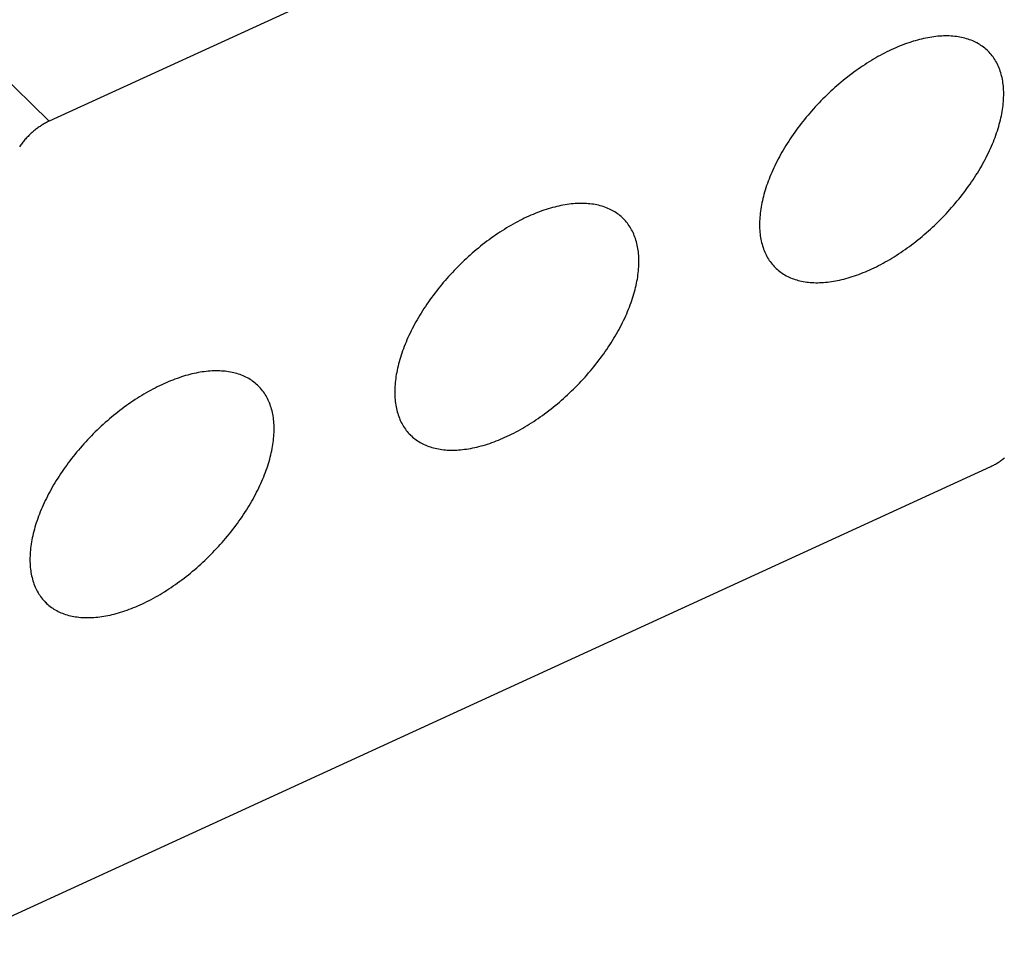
# Model space of a CAD drawing. Extents: x 0 to 594, y 0 to 420.
# Tile 89 of 136: x 519.3 to 525.79, y 108.3 to 114.33. Entities that reach past the tile are written whole.
import ezdxf

# ---------------------------------------------------------------- set-up
doc = ezdxf.new("R2010")
doc.units = 0
doc.header["$LTSCALE"] = 32.67
doc.layers.get('0').update_dxf_attribs({"linetype": 'CONTINUOUS'})

msp = doc.modelspace()

# ---------------------------------------------------------------- linework, layer by layer
at = {"color": 9, "linetype": 'CONTINUOUS'}
msp.add_line((515.9274, 117.1605), (519.4927, 113.6662), dxfattribs=at)
at = {"color": 7, "linetype": 'CONTINUOUS'}
for p, q in [((521.4155, 114.549), (519.4927, 113.6662)), ((518.9684, 108.3018), (525.6983, 111.3917))]:
    msp.add_line(p, q, dxfattribs=at)
for points in [[(525.6777, 114.1292), (525.6721, 114.1346), (525.6646, 114.1413), (525.6568, 114.1479), (525.6489, 114.1541), (525.6408, 114.1601), (525.6324, 114.1659), (525.6238, 114.1714), (525.615, 114.1767), (525.606, 114.1818), (525.5967, 114.1865), (525.5873, 114.1911), (525.5777, 114.1953), (525.5678, 114.1993), (525.5578, 114.2031), (525.5476, 114.2066), (525.5372, 114.2098), (525.5266, 114.2128), (525.5159, 114.2155), (525.5049, 114.2179), (525.4938, 114.2201), (525.4825, 114.222), (525.4711, 114.2236), (525.4594, 114.225), (525.4477, 114.2261), (525.4357, 114.227), (525.4236, 114.2275), (525.4114, 114.2278), (525.399, 114.2279), (525.3865, 114.2276), (525.3739, 114.2271), (525.3611, 114.2264), (525.3482, 114.2253), (525.3352, 114.224), (525.322, 114.2225), (525.3088, 114.2206), (525.2954, 114.2185), (525.2819, 114.2162), (525.2684, 114.2136), (525.2547, 114.2107), (525.241, 114.2075), (525.2271, 114.2041), (525.2132, 114.2004), (525.1992, 114.1965), (525.1851, 114.1923), (525.171, 114.1878), (525.1567, 114.1831), (525.1425, 114.1782), (525.1282, 114.173), (525.1138, 114.1675), (525.0994, 114.1618), (525.0849, 114.1559), (525.0704, 114.1497), (525.0559, 114.1432), (525.0413, 114.1365), (525.0268, 114.1296), (525.0122, 114.1225), (524.9976, 114.1151), (524.983, 114.1075), (524.9684, 114.0996), (524.9538, 114.0915), (524.9392, 114.0832), (524.9246, 114.0747), (524.91, 114.066), (524.8955, 114.0571), (524.881, 114.0479), (524.8665, 114.0385), (524.852, 114.0289), (524.8376, 114.0192), (524.8233, 114.0092), (524.809, 113.999), (524.7947, 113.9887), (524.7805, 113.9781), (524.7664, 113.9674), (524.7524, 113.9565), (524.7384, 113.9454), (524.7245, 113.9341), (524.7106, 113.9226), (524.6969, 113.911), (524.6833, 113.8992), (524.6697, 113.8873), (524.6563, 113.8752), (524.643, 113.863), (524.6297, 113.8506), (524.6166, 113.838), (524.6036, 113.8254), (524.5908, 113.8126), (524.578, 113.7996), (524.5654, 113.7866), (524.5529, 113.7734), (524.5406, 113.7601), (524.5284, 113.7466), (524.5164, 113.7331), (524.5045, 113.7195), (524.4928, 113.7057), (524.4812, 113.6919), (524.4698, 113.678), (524.4586, 113.664), (524.4475, 113.6499), (524.4366, 113.6357), (524.4259, 113.6215), (524.4153, 113.6071), (524.405, 113.5928), (524.3948, 113.5783), (524.3849, 113.5638), (524.3751, 113.5493), (524.3655, 113.5347), (524.3562, 113.5201), (524.347, 113.5055), (524.338, 113.4908), (524.3293, 113.4761), (524.3208, 113.4613), (524.3124, 113.4466), (524.3043, 113.4318), (524.2965, 113.4171), (524.2888, 113.4023), (524.2814, 113.3876), (524.2742, 113.3728), (524.2672, 113.3581), (524.2605, 113.3434), (524.254, 113.3287), (524.2478, 113.314), (524.2418, 113.2994), (524.236, 113.2848), (524.2305, 113.2702), (524.2252, 113.2557), (524.2202, 113.2413), (524.2154, 113.2269), (524.2109, 113.2126), (524.2066, 113.1983), (524.2026, 113.1841), (524.1988, 113.17), (524.1953, 113.156), (524.192, 113.142), (524.189, 113.1281), (524.1863, 113.1144), (524.1838, 113.1007), (524.1816, 113.0872), (524.1797, 113.0737), (524.178, 113.0604), (524.1766, 113.0471)], [(525.779, 113.7828), (525.7801, 113.7959), (525.781, 113.8089), (525.7816, 113.8218), (525.782, 113.8345), (525.7821, 113.847), (525.7819, 113.8595), (525.7815, 113.8718), (525.7808, 113.8839), (525.7798, 113.8959), (525.7786, 113.9077), (525.7771, 113.9194), (525.7753, 113.9309), (525.7733, 113.9422), (525.771, 113.9533), (525.7685, 113.9643), (525.7657, 113.9751), (525.7626, 113.9857), (525.7593, 113.9961), (525.7557, 114.0063), (525.7519, 114.0164), (525.7478, 114.0262), (525.7434, 114.0358), (525.7388, 114.0453), (525.734, 114.0545), (525.7289, 114.0635), (525.7235, 114.0723), (525.7179, 114.0809), (525.7121, 114.0892), (525.706, 114.0973), (525.6997, 114.1053), (525.6931, 114.1129), (525.6863, 114.1204), (525.6793, 114.1276), (525.6777, 114.1292)], [(524.2778, 112.7008), (524.2835, 112.6954), (524.291, 112.6886), (524.2987, 112.6821), (524.3066, 112.6759), (524.3148, 112.6698), (524.3232, 112.6641), (524.3318, 112.6585), (524.3406, 112.6532), (524.3496, 112.6482), (524.3588, 112.6434), (524.3682, 112.6389), (524.3779, 112.6347), (524.3877, 112.6306), (524.3977, 112.6269), (524.4079, 112.6234), (524.4183, 112.6202), (524.4289, 112.6172), (524.4397, 112.6145), (524.4506, 112.6121), (524.4618, 112.6099), (524.473, 112.608), (524.4845, 112.6063), (524.4961, 112.605), (524.5079, 112.6039), (524.5198, 112.603), (524.5319, 112.6024), (524.5441, 112.6021), (524.5565, 112.6021), (524.569, 112.6023), (524.5817, 112.6028), (524.5944, 112.6036), (524.6073, 112.6046), (524.6204, 112.6059), (524.6335, 112.6075), (524.6468, 112.6093), (524.6601, 112.6114), (524.6736, 112.6138), (524.6872, 112.6164), (524.7008, 112.6193), (524.7146, 112.6225), (524.7284, 112.6259), (524.7424, 112.6296), (524.7564, 112.6335), (524.7704, 112.6377), (524.7846, 112.6421), (524.7988, 112.6468), (524.8131, 112.6518), (524.8274, 112.657), (524.8418, 112.6625), (524.8562, 112.6682), (524.8706, 112.6741), (524.8851, 112.6803), (524.8997, 112.6868), (524.9142, 112.6934), (524.9288, 112.7004), (524.9434, 112.7075), (524.958, 112.7149), (524.9726, 112.7225), (524.9872, 112.7304), (525.0018, 112.7384), (525.0164, 112.7467), (525.0309, 112.7552), (525.0455, 112.764), (525.0601, 112.7729), (525.0746, 112.7821), (525.0891, 112.7914), (525.1035, 112.801), (525.1179, 112.8108), (525.1323, 112.8208), (525.1466, 112.8309), (525.1608, 112.8413), (525.175, 112.8519), (525.1891, 112.8626), (525.2032, 112.8735), (525.2172, 112.8846), (525.2311, 112.8959), (525.2449, 112.9073), (525.2586, 112.9189), (525.2723, 112.9307), (525.2858, 112.9427), (525.2993, 112.9547), (525.3126, 112.967), (525.3258, 112.9794), (525.3389, 112.9919), (525.3519, 113.0046), (525.3648, 113.0174), (525.3775, 113.0303), (525.3901, 113.0434), (525.4026, 113.0566), (525.4149, 113.0699), (525.4271, 113.0833), (525.4392, 113.0969), (525.451, 113.1105), (525.4628, 113.1242), (525.4743, 113.1381), (525.4858, 113.152), (525.497, 113.166), (525.5081, 113.1801), (525.519, 113.1943), (525.5297, 113.2085), (525.5402, 113.2228), (525.5505, 113.2372), (525.5607, 113.2516), (525.5707, 113.2661), (525.5804, 113.2807), (525.59, 113.2952), (525.5994, 113.3099), (525.6086, 113.3245), (525.6175, 113.3392), (525.6263, 113.3539), (525.6348, 113.3686), (525.6431, 113.3834), (525.6512, 113.3981), (525.6591, 113.4129), (525.6667, 113.4277), (525.6742, 113.4424), (525.6813, 113.4572), (525.6883, 113.4719), (525.695, 113.4866), (525.7015, 113.5013), (525.7078, 113.516), (525.7138, 113.5306), (525.7196, 113.5452), (525.7251, 113.5597), (525.7304, 113.5742), (525.7354, 113.5887), (525.7402, 113.6031), (525.7447, 113.6174), (525.749, 113.6317), (525.753, 113.6459), (525.7567, 113.66), (525.7603, 113.674), (525.7635, 113.688), (525.7665, 113.7018), (525.7692, 113.7156), (525.7717, 113.7293), (525.7739, 113.7428), (525.7759, 113.7563), (525.7775, 113.7696), (525.779, 113.7828)], [(519.4927, 113.6662), (519.4867, 113.6634), (519.4807, 113.6604), (519.4746, 113.6573), (519.4686, 113.6541), (519.4626, 113.6508), (519.4566, 113.6473), (519.4506, 113.6437), (519.4446, 113.64), (519.4387, 113.6362), (519.4327, 113.6322), (519.4268, 113.6282), (519.4209, 113.624), (519.415, 113.6197), (519.4092, 113.6153), (519.4034, 113.6108), (519.3976, 113.6062), (519.3919, 113.6015), (519.3863, 113.5968), (519.3807, 113.5919), (519.3751, 113.5869), (519.3696, 113.5819), (519.3642, 113.5767), (519.3589, 113.5715), (519.3536, 113.5662), (519.3484, 113.5609), (519.3432, 113.5554), (519.3382, 113.5499), (519.3332, 113.5444), (519.3283, 113.5387), (519.3235, 113.5331), (519.3188, 113.5273), (519.3142, 113.5216), (519.3097, 113.5157), (519.3053, 113.5099), (519.301, 113.504), (519.2967, 113.498)], [(523.2742, 113.0256), (523.2685, 113.0311), (523.261, 113.0378), (523.2533, 113.0443), (523.2454, 113.0506), (523.2372, 113.0566), (523.2288, 113.0624), (523.2202, 113.0679), (523.2114, 113.0732), (523.2024, 113.0782), (523.1932, 113.083), (523.1838, 113.0875), (523.1741, 113.0918), (523.1643, 113.0958), (523.1543, 113.0995), (523.1441, 113.103), (523.1337, 113.1063), (523.1231, 113.1092), (523.1123, 113.1119), (523.1014, 113.1144), (523.0903, 113.1165), (523.079, 113.1185), (523.0675, 113.1201), (523.0559, 113.1215), (523.0441, 113.1226), (523.0322, 113.1234), (523.0201, 113.124), (523.0079, 113.1243), (522.9955, 113.1243), (522.983, 113.1241), (522.9703, 113.1236), (522.9576, 113.1228), (522.9447, 113.1218), (522.9316, 113.1205), (522.9185, 113.1189), (522.9052, 113.1171), (522.8919, 113.115), (522.8784, 113.1126), (522.8648, 113.11), (522.8512, 113.1071), (522.8374, 113.104), (522.8236, 113.1006), (522.8096, 113.0969), (522.7956, 113.0929), (522.7816, 113.0888), (522.7674, 113.0843), (522.7532, 113.0796), (522.7389, 113.0746), (522.7246, 113.0694), (522.7102, 113.064), (522.6958, 113.0583), (522.6814, 113.0523), (522.6669, 113.0461), (522.6524, 113.0397), (522.6378, 113.033), (522.6232, 113.0261), (522.6086, 113.0189), (522.5941, 113.0115), (522.5794, 113.0039), (522.5648, 112.9961), (522.5502, 112.988), (522.5356, 112.9797), (522.5211, 112.9712), (522.5065, 112.9625), (522.492, 112.9535), (522.4774, 112.9444), (522.463, 112.935), (522.4485, 112.9254), (522.4341, 112.9156), (522.4197, 112.9057), (522.4054, 112.8955), (522.3912, 112.8851), (522.377, 112.8746), (522.3629, 112.8638), (522.3488, 112.8529), (522.3348, 112.8418), (522.3209, 112.8305), (522.3071, 112.8191), (522.2934, 112.8075), (522.2797, 112.7957), (522.2662, 112.7838), (522.2528, 112.7717), (522.2394, 112.7594), (522.2262, 112.7471), (522.2131, 112.7345), (522.2001, 112.7218), (522.1872, 112.709), (522.1745, 112.6961), (522.1619, 112.683), (522.1494, 112.6698), (522.1371, 112.6565), (522.1249, 112.6431), (522.1129, 112.6296), (522.101, 112.6159), (522.0892, 112.6022), (522.0777, 112.5884), (522.0663, 112.5744), (522.055, 112.5604), (522.0439, 112.5463), (522.0331, 112.5322), (522.0223, 112.5179), (522.0118, 112.5036), (522.0015, 112.4892), (521.9913, 112.4748), (521.9813, 112.4603), (521.9716, 112.4458), (521.962, 112.4312), (521.9526, 112.4166), (521.9435, 112.4019), (521.9345, 112.3872), (521.9257, 112.3725), (521.9172, 112.3578), (521.9089, 112.3431), (521.9008, 112.3283), (521.8929, 112.3135), (521.8853, 112.2988), (521.8779, 112.284), (521.8707, 112.2693), (521.8637, 112.2545), (521.857, 112.2398), (521.8505, 112.2251), (521.8442, 112.2105), (521.8382, 112.1958), (521.8325, 112.1812), (521.8269, 112.1667), (521.8217, 112.1522), (521.8166, 112.1377), (521.8118, 112.1234), (521.8073, 112.109), (521.803, 112.0948), (521.799, 112.0806), (521.7953, 112.0665), (521.7917, 112.0524), (521.7885, 112.0385), (521.7855, 112.0246), (521.7828, 112.0109), (521.7803, 111.9972), (521.7781, 111.9836), (521.7762, 111.9702), (521.7745, 111.9568), (521.7731, 111.9436)], [(523.3754, 112.6793), (523.3766, 112.6924), (523.3775, 112.7054), (523.3781, 112.7182), (523.3784, 112.7309), (523.3785, 112.7435), (523.3784, 112.7559), (523.3779, 112.7682), (523.3772, 112.7804), (523.3763, 112.7923), (523.375, 112.8042), (523.3735, 112.8158), (523.3718, 112.8273), (523.3698, 112.8386), (523.3675, 112.8498), (523.3649, 112.8608), (523.3621, 112.8716), (523.3591, 112.8822), (523.3557, 112.8926), (523.3522, 112.9028), (523.3483, 112.9128), (523.3442, 112.9227), (523.3399, 112.9323), (523.3353, 112.9417), (523.3304, 112.9509), (523.3253, 112.96), (523.32, 112.9687), (523.3144, 112.9773), (523.3086, 112.9857), (523.3025, 112.9938), (523.2962, 113.0017), (523.2896, 113.0094), (523.2828, 113.0169), (523.2758, 113.0241), (523.2742, 113.0256)], [(524.1766, 113.0471), (524.1754, 113.034), (524.1745, 113.0211), (524.1739, 113.0082), (524.1736, 112.9955), (524.1735, 112.9829), (524.1736, 112.9705), (524.1741, 112.9582), (524.1748, 112.9461), (524.1757, 112.9341), (524.177, 112.9223), (524.1785, 112.9106), (524.1802, 112.8991), (524.1822, 112.8878), (524.1845, 112.8766), (524.1871, 112.8657), (524.1899, 112.8549), (524.1929, 112.8443), (524.1963, 112.8339), (524.1998, 112.8236), (524.2037, 112.8136), (524.2078, 112.8038), (524.2121, 112.7941), (524.2167, 112.7847), (524.2216, 112.7755), (524.2267, 112.7665), (524.232, 112.7577), (524.2376, 112.7491), (524.2435, 112.7408), (524.2495, 112.7326), (524.2559, 112.7247), (524.2624, 112.717), (524.2692, 112.7096), (524.2762, 112.7024), (524.2778, 112.7008)], [(521.8743, 111.5973), (521.88, 111.5918), (521.8874, 111.5851), (521.8952, 111.5786), (521.9031, 111.5723), (521.9113, 111.5663), (521.9196, 111.5605), (521.9282, 111.555), (521.937, 111.5497), (521.9461, 111.5447), (521.9553, 111.5399), (521.9647, 111.5354), (521.9743, 111.5311), (521.9842, 111.5271), (521.9942, 111.5234), (522.0044, 111.5199), (522.0148, 111.5166), (522.0254, 111.5137), (522.0362, 111.511), (522.0471, 111.5085), (522.0582, 111.5064), (522.0695, 111.5045), (522.081, 111.5028), (522.0926, 111.5014), (522.1043, 111.5003), (522.1163, 111.4995), (522.1284, 111.4989), (522.1406, 111.4986), (522.153, 111.4986), (522.1655, 111.4988), (522.1781, 111.4993), (522.1909, 111.5001), (522.2038, 111.5011), (522.2168, 111.5024), (522.23, 111.504), (522.2432, 111.5058), (522.2566, 111.5079), (522.2701, 111.5103), (522.2836, 111.5129), (522.2973, 111.5158), (522.3111, 111.5189), (522.3249, 111.5223), (522.3388, 111.526), (522.3528, 111.53), (522.3669, 111.5341), (522.3811, 111.5386), (522.3953, 111.5433), (522.4095, 111.5483), (522.4239, 111.5535), (522.4382, 111.5589), (522.4526, 111.5646), (522.4671, 111.5706), (522.4816, 111.5768), (522.4961, 111.5832), (522.5107, 111.5899), (522.5252, 111.5968), (522.5398, 111.604), (522.5544, 111.6114), (522.569, 111.619), (522.5836, 111.6268), (522.5982, 111.6349), (522.6128, 111.6432), (522.6274, 111.6517), (522.642, 111.6604), (522.6565, 111.6694), (522.671, 111.6785), (522.6855, 111.6879), (522.7, 111.6975), (522.7144, 111.7073), (522.7287, 111.7172), (522.743, 111.7274), (522.7573, 111.7378), (522.7715, 111.7483), (522.7856, 111.7591), (522.7997, 111.77), (522.8136, 111.7811), (522.8275, 111.7924), (522.8414, 111.8038), (522.8551, 111.8154), (522.8687, 111.8272), (522.8823, 111.8391), (522.8957, 111.8512), (522.909, 111.8635), (522.9223, 111.8759), (522.9354, 111.8884), (522.9484, 111.9011), (522.9612, 111.9139), (522.974, 111.9268), (522.9866, 111.9399), (522.9991, 111.9531), (523.0114, 111.9664), (523.0236, 111.9798), (523.0356, 111.9933), (523.0475, 112.007), (523.0592, 112.0207), (523.0708, 112.0345), (523.0822, 112.0485), (523.0935, 112.0625), (523.1045, 112.0766), (523.1154, 112.0907), (523.1261, 112.105), (523.1367, 112.1193), (523.147, 112.1337), (523.1572, 112.1481), (523.1671, 112.1626), (523.1769, 112.1771), (523.1865, 112.1917), (523.1959, 112.2063), (523.205, 112.221), (523.214, 112.2357), (523.2227, 112.2504), (523.2313, 112.2651), (523.2396, 112.2798), (523.2477, 112.2946), (523.2555, 112.3094), (523.2632, 112.3241), (523.2706, 112.3389), (523.2778, 112.3536), (523.2848, 112.3684), (523.2915, 112.3831), (523.298, 112.3978), (523.3042, 112.4124), (523.3102, 112.4271), (523.316, 112.4417), (523.3215, 112.4562), (523.3268, 112.4707), (523.3318, 112.4852), (523.3366, 112.4995), (523.3412, 112.5139), (523.3454, 112.5281), (523.3494, 112.5423), (523.3532, 112.5564), (523.3567, 112.5705), (523.36, 112.5844), (523.363, 112.5983), (523.3657, 112.6121), (523.3682, 112.6257), (523.3704, 112.6393), (523.3723, 112.6527), (523.374, 112.6661), (523.3754, 112.6793)], [(520.8707, 111.9221), (520.865, 111.9275), (520.8575, 111.9343), (520.8498, 111.9408), (520.8418, 111.9471), (520.8337, 111.9531), (520.8253, 111.9589), (520.8167, 111.9644), (520.8079, 111.9697), (520.7989, 111.9747), (520.7896, 111.9795), (520.7802, 111.984), (520.7706, 111.9883), (520.7608, 111.9923), (520.7507, 111.996), (520.7405, 111.9995), (520.7301, 112.0027), (520.7195, 112.0057), (520.7088, 112.0084), (520.6978, 112.0108), (520.6867, 112.013), (520.6754, 112.0149), (520.664, 112.0166), (520.6524, 112.0179), (520.6406, 112.019), (520.6286, 112.0199), (520.6166, 112.0205), (520.6043, 112.0208), (520.592, 112.0208), (520.5795, 112.0206), (520.5668, 112.0201), (520.554, 112.0193), (520.5411, 112.0183), (520.5281, 112.017), (520.515, 112.0154), (520.5017, 112.0136), (520.4883, 112.0115), (520.4749, 112.0091), (520.4613, 112.0065), (520.4476, 112.0036), (520.4339, 112.0004), (520.42, 111.997), (520.4061, 111.9933), (520.3921, 111.9894), (520.378, 111.9852), (520.3639, 111.9808), (520.3497, 111.9761), (520.3354, 111.9711), (520.3211, 111.9659), (520.3067, 111.9604), (520.2923, 111.9547), (520.2778, 111.9488), (520.2633, 111.9426), (520.2488, 111.9361), (520.2343, 111.9295), (520.2197, 111.9226), (520.2051, 111.9154), (520.1905, 111.908), (520.1759, 111.9004), (520.1613, 111.8925), (520.1467, 111.8845), (520.1321, 111.8762), (520.1175, 111.8677), (520.103, 111.8589), (520.0884, 111.85), (520.0739, 111.8408), (520.0594, 111.8315), (520.045, 111.8219), (520.0306, 111.8121), (520.0162, 111.8021), (520.0019, 111.792), (519.9876, 111.7816), (519.9735, 111.771), (519.9593, 111.7603), (519.9453, 111.7494), (519.9313, 111.7383), (519.9174, 111.727), (519.9036, 111.7156), (519.8898, 111.704), (519.8762, 111.6922), (519.8627, 111.6802), (519.8492, 111.6682), (519.8359, 111.6559), (519.8227, 111.6435), (519.8095, 111.631), (519.7966, 111.6183), (519.7837, 111.6055), (519.7709, 111.5926), (519.7583, 111.5795), (519.7459, 111.5663), (519.7335, 111.553), (519.7214, 111.5396), (519.7093, 111.526), (519.6974, 111.5124), (519.6857, 111.4987), (519.6741, 111.4848), (519.6627, 111.4709), (519.6515, 111.4569), (519.6404, 111.4428), (519.6295, 111.4286), (519.6188, 111.4144), (519.6083, 111.4001), (519.5979, 111.3857), (519.5878, 111.3713), (519.5778, 111.3568), (519.568, 111.3422), (519.5584, 111.3277), (519.5491, 111.313), (519.5399, 111.2984), (519.531, 111.2837), (519.5222, 111.269), (519.5137, 111.2543), (519.5054, 111.2395), (519.4973, 111.2248), (519.4894, 111.21), (519.4817, 111.1952), (519.4743, 111.1805), (519.4671, 111.1657), (519.4602, 111.151), (519.4534, 111.1363), (519.4469, 111.1216), (519.4407, 111.1069), (519.4347, 111.0923), (519.4289, 111.0777), (519.4234, 111.0632), (519.4181, 111.0487), (519.4131, 111.0342), (519.4083, 111.0198), (519.4038, 111.0055), (519.3995, 110.9912), (519.3955, 110.977), (519.3917, 110.9629), (519.3882, 110.9489), (519.385, 110.9349), (519.382, 110.9211), (519.3792, 110.9073), (519.3768, 110.8937), (519.3746, 110.8801), (519.3726, 110.8666), (519.3709, 110.8533), (519.3695, 110.8401)], [(520.9719, 111.5758), (520.973, 111.5889), (520.9739, 111.6018), (520.9745, 111.6147), (520.9749, 111.6274), (520.975, 111.64), (520.9748, 111.6524), (520.9744, 111.6647), (520.9737, 111.6768), (520.9727, 111.6888), (520.9715, 111.7006), (520.97, 111.7123), (520.9682, 111.7238), (520.9662, 111.7351), (520.9639, 111.7463), (520.9614, 111.7572), (520.9586, 111.768), (520.9555, 111.7786), (520.9522, 111.789), (520.9486, 111.7993), (520.9448, 111.8093), (520.9407, 111.8191), (520.9363, 111.8288), (520.9317, 111.8382), (520.9269, 111.8474), (520.9218, 111.8564), (520.9164, 111.8652), (520.9108, 111.8738), (520.905, 111.8821), (520.8989, 111.8903), (520.8926, 111.8982), (520.8861, 111.9059), (520.8793, 111.9133), (520.8722, 111.9205), (520.8707, 111.9221)], [(521.7731, 111.9436), (521.7719, 111.9305), (521.771, 111.9175), (521.7704, 111.9047), (521.77, 111.892), (521.7699, 111.8794), (521.7701, 111.867), (521.7705, 111.8547), (521.7712, 111.8425), (521.7722, 111.8306), (521.7734, 111.8187), (521.7749, 111.8071), (521.7767, 111.7956), (521.7787, 111.7843), (521.781, 111.7731), (521.7835, 111.7621), (521.7863, 111.7514), (521.7894, 111.7407), (521.7927, 111.7303), (521.7963, 111.7201), (521.8001, 111.7101), (521.8042, 111.7002), (521.8086, 111.6906), (521.8132, 111.6812), (521.818, 111.672), (521.8231, 111.663), (521.8285, 111.6542), (521.8341, 111.6456), (521.8399, 111.6372), (521.846, 111.6291), (521.8523, 111.6212), (521.8589, 111.6135), (521.8657, 111.606), (521.8727, 111.5988), (521.8743, 111.5973)], [(519.4707, 110.4937), (519.4764, 110.4883), (519.4839, 110.4816), (519.4916, 110.4751), (519.4996, 110.4688), (519.5077, 110.4628), (519.5161, 110.457), (519.5247, 110.4515), (519.5335, 110.4462), (519.5425, 110.4411), (519.5517, 110.4364), (519.5612, 110.4319), (519.5708, 110.4276), (519.5806, 110.4236), (519.5906, 110.4198), (519.6009, 110.4163), (519.6113, 110.4131), (519.6218, 110.4101), (519.6326, 110.4074), (519.6436, 110.405), (519.6547, 110.4028), (519.666, 110.4009), (519.6774, 110.3993), (519.689, 110.3979), (519.7008, 110.3968), (519.7127, 110.3959), (519.7248, 110.3954), (519.7371, 110.3951), (519.7494, 110.395), (519.7619, 110.3953), (519.7746, 110.3958), (519.7874, 110.3965), (519.8003, 110.3976), (519.8133, 110.3989), (519.8264, 110.4004), (519.8397, 110.4023), (519.8531, 110.4044), (519.8665, 110.4067), (519.8801, 110.4094), (519.8938, 110.4122), (519.9075, 110.4154), (519.9214, 110.4188), (519.9353, 110.4225), (519.9493, 110.4264), (519.9634, 110.4306), (519.9775, 110.4351), (519.9917, 110.4398), (520.006, 110.4447), (520.0203, 110.4499), (520.0347, 110.4554), (520.0491, 110.4611), (520.0636, 110.4671), (520.0781, 110.4733), (520.0926, 110.4797), (520.1071, 110.4864), (520.1217, 110.4933), (520.1363, 110.5004), (520.1509, 110.5078), (520.1655, 110.5154), (520.1801, 110.5233), (520.1947, 110.5314), (520.2093, 110.5397), (520.2239, 110.5482), (520.2384, 110.5569), (520.253, 110.5659), (520.2675, 110.575), (520.282, 110.5844), (520.2964, 110.594), (520.3108, 110.6037), (520.3252, 110.6137), (520.3395, 110.6239), (520.3537, 110.6342), (520.3679, 110.6448), (520.3821, 110.6555), (520.3961, 110.6665), (520.4101, 110.6776), (520.424, 110.6888), (520.4378, 110.7003), (520.4516, 110.7119), (520.4652, 110.7237), (520.4787, 110.7356), (520.4922, 110.7477), (520.5055, 110.7599), (520.5187, 110.7723), (520.5318, 110.7849), (520.5448, 110.7975), (520.5577, 110.8103), (520.5704, 110.8233), (520.583, 110.8363), (520.5955, 110.8495), (520.6079, 110.8628), (520.62, 110.8763), (520.6321, 110.8898), (520.644, 110.9034), (520.6557, 110.9172), (520.6673, 110.931), (520.6787, 110.9449), (520.6899, 110.9589), (520.701, 110.973), (520.7119, 110.9872), (520.7226, 111.0014), (520.7331, 111.0158), (520.7435, 111.0301), (520.7536, 111.0446), (520.7636, 111.0591), (520.7734, 111.0736), (520.7829, 111.0882), (520.7923, 111.1028), (520.8015, 111.1174), (520.8104, 111.1321), (520.8192, 111.1468), (520.8277, 111.1616), (520.836, 111.1763), (520.8441, 111.1911), (520.852, 111.2058), (520.8597, 111.2206), (520.8671, 111.2353), (520.8743, 111.2501), (520.8812, 111.2648), (520.888, 111.2795), (520.8944, 111.2942), (520.9007, 111.3089), (520.9067, 111.3235), (520.9125, 111.3381), (520.918, 111.3527), (520.9233, 111.3672), (520.9283, 111.3816), (520.9331, 111.396), (520.9376, 111.4103), (520.9419, 111.4246), (520.9459, 111.4388), (520.9497, 111.4529), (520.9532, 111.4669), (520.9564, 111.4809), (520.9594, 111.4948), (520.9622, 111.5085), (520.9646, 111.5222), (520.9668, 111.5357), (520.9688, 111.5492), (520.9705, 111.5625), (520.9719, 111.5758)], [(525.6983, 111.3917), (525.7043, 111.3945), (525.7103, 111.3974), (525.7163, 111.4005), (525.7223, 111.4037), (525.7284, 111.4071), (525.7344, 111.4105), (525.7404, 111.4141), (525.7464, 111.4179), (525.7523, 111.4217), (525.7583, 111.4256), (525.7642, 111.4297), (525.7701, 111.4339), (525.776, 111.4381), (525.7818, 111.4425), (525.7876, 111.447)], [(519.3695, 110.8401), (519.3684, 110.827), (519.3675, 110.814), (519.3668, 110.8011), (519.3665, 110.7884), (519.3664, 110.7759), (519.3666, 110.7634), (519.367, 110.7511), (519.3677, 110.739), (519.3687, 110.727), (519.3699, 110.7152), (519.3714, 110.7035), (519.3731, 110.6921), (519.3752, 110.6807), (519.3774, 110.6696), (519.38, 110.6586), (519.3828, 110.6478), (519.3859, 110.6372), (519.3892, 110.6268), (519.3928, 110.6166), (519.3966, 110.6065), (519.4007, 110.5967), (519.405, 110.5871), (519.4096, 110.5776), (519.4145, 110.5684), (519.4196, 110.5594), (519.4249, 110.5506), (519.4305, 110.542), (519.4364, 110.5337), (519.4425, 110.5256), (519.4488, 110.5176), (519.4553, 110.51), (519.4621, 110.5025), (519.4692, 110.4953), (519.4707, 110.4937)]]:
    msp.add_lwpolyline(points, dxfattribs=at)

doc.saveas('drawing.dxf')
